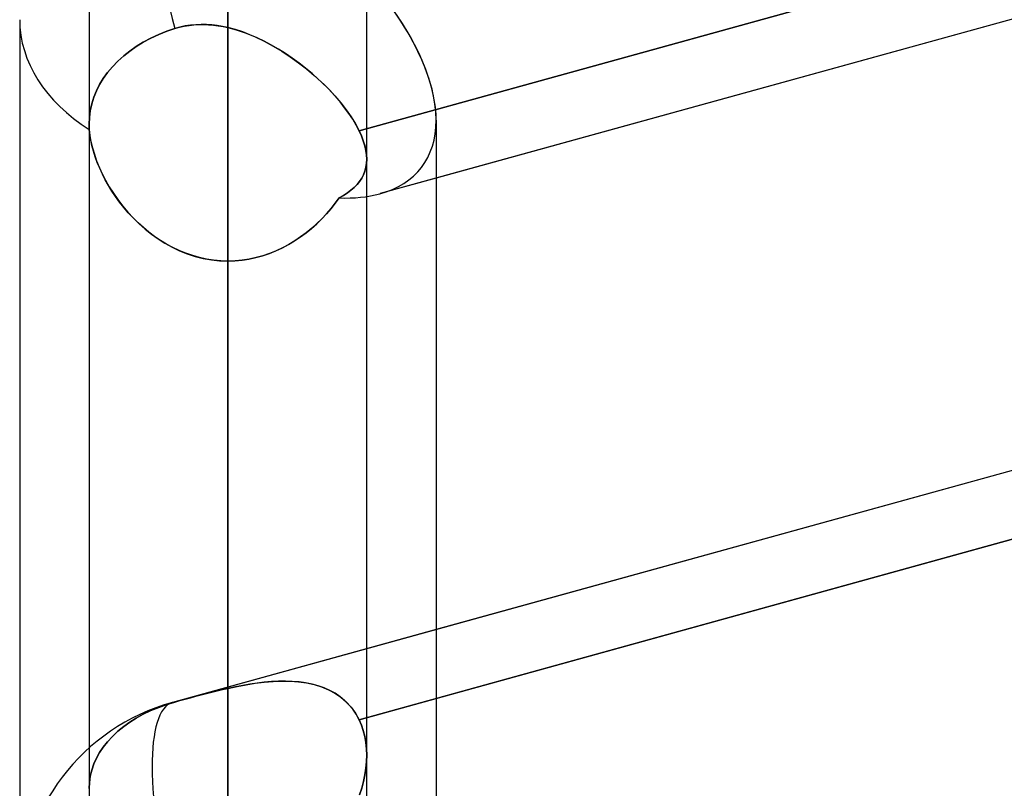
# Model space of a CAD drawing. Header units: millimetres. Extents: x -132 to 52, y -156 to 156.
# Tile 26 of 79: x -64 to -60.45, y -38.8 to -36.03. Entities that reach past the tile are written whole.
import ezdxf

# ---------------------------------------------------------------- set-up
doc = ezdxf.new("R2010")
doc.units = ezdxf.units.MM
doc.layers.add('MAIN-1', color=7, linetype='Continuous')

msp = doc.modelspace()

# ---------------------------------------------------------------- linework, layer by layer
at = {"layer": 'MAIN-1'}
for p, q in [((-63.25, 0), (-63.25, -68.2038)), ((-63.25, 0), (-63.25, -69.0087)), ((-63.25, 0), (-63.25, -62.6857)), ((-63.25, 0), (-63.25, -63.3931)), ((-63.25, 0), (-63.25, -57.167)), ((-63.25, 0), (-63.25, -57.8746)), ((-63.25, 0), (-63.25, -51.6477)), ((-63.25, 0), (-63.25, -52.3553)), ((-63.25, 0), (-63.25, -46.1275)), ((-63.25, 0), (-63.25, -46.8352)), ((-63.25, 0), (-63.25, -40.606)), ((-63.25, 0), (-63.25, -41.314)), ((-63.75, 0), (-63.75, -68.6965)), ((-63.75, 0), (-63.75, -68.6965)), ((-63.75, 0), (-63.75, -63.1787)), ((-63.75, 0), (-63.75, -63.1787)), ((-63.75, 0), (-63.75, -57.6605)), ((-63.75, 0), (-63.75, -57.6605)), ((-63.75, 0), (-63.75, -52.1417)), ((-63.75, 0), (-63.75, -52.1417)), ((-63.75, 0), (-63.75, -46.6221)), ((-63.75, 0), (-63.75, -46.6221)), ((-63.75, 0), (-63.75, -41.1015)), ((-63.75, 0), (-63.75, -41.1015)), ((-63.25, -69.0087), (-63.25, 0)), ((-63.25, -68.2038), (-63.25, 0)), ((-63.25, -63.3931), (-63.25, 0)), ((-63.25, -62.6857), (-63.25, 0)), ((-63.25, -57.8746), (-63.25, 0)), ((-63.25, -57.167), (-63.25, 0)), ((-63.25, -52.3553), (-63.25, 0)), ((-63.25, -51.6477), (-63.25, 0)), ((-63.25, -46.8352), (-63.25, 0)), ((-63.25, -46.1275), (-63.25, 0)), ((-63.25, -41.314), (-63.25, 0)), ((-63.25, -40.606), (-63.25, 0)), ((-62.75, -41.1015), (-62.75, 0)), ((-62.75, -41.1015), (-62.75, 0)), ((-62.75, -46.6221), (-62.75, 0)), ((-62.75, -46.6221), (-62.75, 0)), ((-62.75, -52.1417), (-62.75, 0)), ((-62.75, -52.1417), (-62.75, 0)), ((-62.75, -57.6605), (-62.75, 0)), ((-62.75, -57.6605), (-62.75, 0)), ((-62.75, -63.1787), (-62.75, 0)), ((-62.75, -63.1787), (-62.75, 0)), ((-62.75, -68.5822), (-62.75, 0)), ((-62.75, -68.5822), (-62.75, 0)), ((-24.6503, -26.1434), (-62.7012, -36.6536)), ((-25.3988, -27.976), (-63.4497, -38.4861)), ((-50.9074, -33.1482), (-62.7774, -36.4269)), ((-62.7774, -36.4269), (-50.9074, -33.1482)), ((-50.95, -33.4077), (-62.5, -36.598)), ((-50.95, -35.0336), (-62.5, -38.2238)), ((-50.9074, -35.2696), (-62.7774, -38.5482)), ((-62.5, -38.4716), (-50.95, -35.2813)), ((-63.25, -40.606), (-63.25, -35.791)), ((-63.25, -35.791), (-63.25, -40.606)), ((-64, -36.0271), (-64, -69.1197)), ((-64, -36.0271), (-64, -69.1197)), ((-63.4703, -36.0686), (-63.4994, -36.0802)), ((-63.4994, -36.0802), (-63.4703, -36.0686)), ((-63.4413, -36.0588), (-63.4703, -36.0686)), ((-63.4703, -36.0686), (-63.4413, -36.0588)), ((-63.4227, -36.0537), (-63.4413, -36.0588)), ((-63.4413, -36.0588), (-63.4246, -36.0541)), ((-63.4246, -36.0541), (-63.4075, -36.0503)), ((-63.4039, -36.0497), (-63.4227, -36.0537)), ((-63.4075, -36.0503), (-63.3901, -36.0474)), ((-63.3849, -36.0468), (-63.4039, -36.0497)), ((-63.3901, -36.0474), (-63.3726, -36.0455)), ((-63.3657, -36.045), (-63.3849, -36.0468)), ((-63.3726, -36.0455), (-63.3551, -36.0444)), ((-63.3464, -36.0442), (-63.3657, -36.045)), ((-63.3551, -36.0444), (-63.3375, -36.0443)), ((-63.327, -36.0446), (-63.3464, -36.0442)), ((-63.3375, -36.0443), (-63.32, -36.045)), ((-63.3077, -36.0459), (-63.327, -36.0446)), ((-63.32, -36.045), (-63.3024, -36.0465)), ((-63.2884, -36.0483), (-63.3077, -36.0459)), ((-63.3024, -36.0465), (-63.2849, -36.0488)), ((-63.2691, -36.0515), (-63.2884, -36.0483)), ((-63.2849, -36.0488), (-63.2674, -36.0518)), ((-63.25, -36.0556), (-63.2691, -36.0515)), ((-63.2674, -36.0518), (-63.25, -36.0556)), ((-63.25, -38.4355), (-63.25, -36.0556)), ((-63.25, -36.0556), (-63.25, -38.4355)), ((-63.25, -36.0556), (-63.217, -36.0646)), ((-63.2232, -36.0627), (-63.25, -36.0556)), ((-63.1967, -36.0713), (-63.2232, -36.0627)), ((-63.217, -36.0646), (-63.1841, -36.0759)), ((-63.5279, -36.0934), (-63.5552, -36.1081)), ((-63.5552, -36.1081), (-63.5279, -36.0934)), ((-63.4994, -36.0802), (-63.5279, -36.0934)), ((-63.5279, -36.0934), (-63.4994, -36.0802)), ((-63.1706, -36.0812), (-63.1967, -36.0713)), ((-63.1841, -36.0759), (-63.1514, -36.0894)), ((-63.1447, -36.0924), (-63.1706, -36.0812)), ((-63.1514, -36.0894), (-63.1191, -36.1048)), ((-63.1189, -36.1049), (-63.1447, -36.0924)), ((-63.6037, -36.1399), (-63.6254, -36.1572)), ((-63.6254, -36.1572), (-63.6037, -36.1399)), ((-63.5806, -36.1237), (-63.6037, -36.1399)), ((-63.6037, -36.1399), (-63.5806, -36.1237)), ((-63.5552, -36.1081), (-63.5806, -36.1237)), ((-63.5806, -36.1237), (-63.5552, -36.1081)), ((-63.1191, -36.1048), (-63.0872, -36.122)), ((-63.0932, -36.1185), (-63.1189, -36.1049)), ((-63.0678, -36.1333), (-63.0932, -36.1185)), ((-63.0872, -36.122), (-63.0559, -36.1407)), ((-63.0427, -36.1491), (-63.0678, -36.1333)), ((-63.6254, -36.1572), (-63.6463, -36.1761)), ((-63.6463, -36.1761), (-63.6254, -36.1572)), ((-63.0559, -36.1407), (-63.0253, -36.1608)), ((-63.018, -36.1659), (-63.0427, -36.1491)), ((-63.0253, -36.1608), (-62.9956, -36.1821)), ((-62.9937, -36.1836), (-63.018, -36.1659)), ((-63.6659, -36.1964), (-63.6836, -36.2177)), ((-63.6836, -36.2177), (-63.6659, -36.1964)), ((-63.6463, -36.1761), (-63.6659, -36.1964)), ((-63.6659, -36.1964), (-63.6463, -36.1761)), ((-62.9956, -36.1821), (-62.9669, -36.2045)), ((-62.97, -36.2021), (-62.9937, -36.1836)), ((-62.947, -36.2212), (-62.97, -36.2021)), ((-62.9669, -36.2045), (-62.9394, -36.2278)), ((-63.699, -36.2393), (-63.712, -36.2608)), ((-63.712, -36.2608), (-63.699, -36.2393)), ((-63.6836, -36.2177), (-63.699, -36.2393)), ((-63.699, -36.2393), (-63.6836, -36.2177)), ((-62.9249, -36.2408), (-62.947, -36.2212)), ((-62.9394, -36.2278), (-62.913, -36.2519)), ((-62.9037, -36.2609), (-62.9249, -36.2408)), ((-63.712, -36.2608), (-63.7232, -36.2829)), ((-63.7232, -36.2829), (-63.712, -36.2608)), ((-62.913, -36.2519), (-62.8882, -36.2765)), ((-62.8834, -36.2814), (-62.9037, -36.2609)), ((-62.8882, -36.2765), (-62.8649, -36.3014)), ((-62.8642, -36.3022), (-62.8834, -36.2814)), ((-63.7328, -36.3063), (-63.7404, -36.3306)), ((-63.7404, -36.3306), (-63.7328, -36.3063)), ((-63.7232, -36.2829), (-63.7328, -36.3063)), ((-63.7328, -36.3063), (-63.7232, -36.2829)), ((-62.8649, -36.3014), (-62.8433, -36.3266)), ((-62.8462, -36.3232), (-62.8642, -36.3022)), ((-63.7404, -36.3306), (-63.7458, -36.3552)), ((-63.7458, -36.3552), (-63.7404, -36.3306)), ((-62.8295, -36.3442), (-62.8462, -36.3232)), ((-62.8433, -36.3266), (-62.8236, -36.352)), ((-62.8142, -36.3651), (-62.8295, -36.3442)), ((-62.8236, -36.352), (-62.8059, -36.3774)), ((-63.749, -36.3795), (-63.75, -36.403)), ((-63.75, -36.403), (-63.749, -36.3795)), ((-63.7458, -36.3552), (-63.749, -36.3795)), ((-63.749, -36.3795), (-63.7458, -36.3552)), ((-62.8004, -36.3859), (-62.8142, -36.3651)), ((-62.8059, -36.3774), (-62.7905, -36.4024)), ((-62.7881, -36.4065), (-62.8004, -36.3859)), ((-63.75, -36.4029), (-63.75, -38.7952)), ((-63.75, -36.4029), (-63.75, -38.7952)), ((-63.75, -36.403), (-63.75, -36.4063)), ((-63.75, -36.4063), (-63.75, -36.403)), ((-63.75, -36.4063), (-63.7499, -36.4095)), ((-63.7499, -36.4095), (-63.75, -36.4063)), ((-63.7499, -36.4095), (-63.7498, -36.4128)), ((-63.7498, -36.4128), (-63.7499, -36.4095)), ((-63.7498, -36.4128), (-63.7497, -36.4161)), ((-63.7497, -36.4161), (-63.7498, -36.4128)), ((-63.7497, -36.4161), (-63.7495, -36.4195)), ((-63.7495, -36.4195), (-63.7497, -36.4161)), ((-63.7495, -36.4195), (-63.7493, -36.4228)), ((-63.7493, -36.4228), (-63.7495, -36.4195)), ((-63.7493, -36.4228), (-63.747, -36.444)), ((-63.7474, -36.4414), (-63.7493, -36.4228)), ((-62.7905, -36.4024), (-62.7774, -36.4269)), ((-62.7774, -36.4269), (-62.7881, -36.4065)), ((-62.5, -36.3893), (-62.5, -68.5488)), ((-62.5, -36.3893), (-62.5, -68.7575)), ((-63.7442, -36.4607), (-63.7474, -36.4414)), ((-63.747, -36.444), (-63.7432, -36.4661)), ((-62.769, -36.4454), (-62.7774, -36.4269)), ((-62.7774, -36.4269), (-62.7691, -36.4452)), ((-62.7691, -36.4452), (-62.7622, -36.4632)), ((-62.7622, -36.4633), (-62.769, -36.4454)), ((-63.7399, -36.4806), (-63.7442, -36.4607)), ((-63.7432, -36.4661), (-63.7378, -36.4887)), ((-63.7345, -36.5007), (-63.7399, -36.4806)), ((-63.7378, -36.4887), (-63.7311, -36.5118)), ((-62.7622, -36.4632), (-62.7569, -36.4807)), ((-62.7568, -36.4808), (-62.7622, -36.4633)), ((-62.7569, -36.4807), (-62.753, -36.4977)), ((-62.753, -36.4976), (-62.7568, -36.4808)), ((-63.7279, -36.5212), (-63.7345, -36.5007)), ((-63.7311, -36.5118), (-63.7229, -36.535)), ((-63.7204, -36.5417), (-63.7279, -36.5212)), ((-62.7508, -36.514), (-62.753, -36.4976)), ((-62.753, -36.4977), (-62.7507, -36.514)), ((-62.75, -36.5297), (-62.7508, -36.514)), ((-62.7507, -36.514), (-62.75, -36.5297)), ((-62.7507, -36.5446), (-62.75, -36.5297)), ((-62.75, -36.5297), (-62.7507, -36.5445)), ((-62.75, -38.6759), (-62.75, -36.5296)), ((-62.75, -38.6759), (-62.75, -36.5296)), ((-63.7229, -36.535), (-63.7134, -36.5585)), ((-63.7118, -36.5624), (-63.7204, -36.5417)), ((-63.7134, -36.5585), (-63.7027, -36.582)), ((-63.7022, -36.583), (-63.7118, -36.5624)), ((-62.7529, -36.5587), (-62.7566, -36.5723)), ((-62.7566, -36.5724), (-62.7529, -36.5588)), ((-62.7507, -36.5445), (-62.7529, -36.5587)), ((-62.7529, -36.5588), (-62.7507, -36.5446)), ((-63.7027, -36.582), (-63.6906, -36.6055)), ((-63.6917, -36.6035), (-63.7022, -36.583)), ((-62.7758, -36.6093), (-62.768, -36.5976)), ((-62.768, -36.5976), (-62.7758, -36.6094)), ((-62.768, -36.5976), (-62.7616, -36.5853)), ((-62.7616, -36.5853), (-62.768, -36.5976)), ((-62.7566, -36.5723), (-62.7616, -36.5853)), ((-62.7616, -36.5853), (-62.7566, -36.5724)), ((-62.5, -36.598), (-62.7012, -36.6536)), ((-63.6803, -36.6238), (-63.6917, -36.6035)), ((-63.6906, -36.6055), (-63.6773, -36.6289)), ((-63.6679, -36.6441), (-63.6803, -36.6238)), ((-63.6773, -36.6289), (-63.6626, -36.6522)), ((-62.7952, -36.6311), (-62.8068, -36.6412)), ((-62.8067, -36.6412), (-62.7951, -36.6311)), ((-62.7848, -36.6205), (-62.7952, -36.6311)), ((-62.7951, -36.6311), (-62.7848, -36.6205)), ((-62.7848, -36.6205), (-62.7758, -36.6093)), ((-62.7758, -36.6094), (-62.7848, -36.6205)), ((-63.6545, -36.6641), (-63.6679, -36.6441)), ((-63.6626, -36.6522), (-63.6466, -36.6752)), ((-63.6402, -36.6839), (-63.6545, -36.6641)), ((-62.8632, -36.6884), (-62.8488, -36.6689)), ((-62.8488, -36.6689), (-62.8632, -36.6884)), ((-62.8488, -36.6689), (-62.8336, -36.6601)), ((-62.8336, -36.6601), (-62.8488, -36.6689)), ((-62.8336, -36.6601), (-62.8196, -36.6508)), ((-62.8196, -36.6509), (-62.8336, -36.6601)), ((-62.8196, -36.6508), (-62.8067, -36.6412)), ((-62.8068, -36.6412), (-62.8196, -36.6509)), ((-63.6466, -36.6752), (-63.6294, -36.6978)), ((-63.6249, -36.7034), (-63.6402, -36.6839)), ((-63.6294, -36.6978), (-63.611, -36.7198)), ((-63.6087, -36.7224), (-63.6249, -36.7034)), ((-62.8785, -36.7075), (-62.8632, -36.6884)), ((-62.8632, -36.6884), (-62.8785, -36.7075)), ((-63.611, -36.7198), (-63.5913, -36.7411)), ((-63.5916, -36.7408), (-63.6087, -36.7224)), ((-63.5736, -36.7587), (-63.5916, -36.7408)), ((-63.5913, -36.7411), (-63.5705, -36.7616)), ((-62.9117, -36.7443), (-62.8946, -36.7261)), ((-62.8946, -36.7262), (-62.9117, -36.7443)), ((-62.8946, -36.7261), (-62.8785, -36.7075)), ((-62.8785, -36.7075), (-62.8946, -36.7262)), ((-63.5546, -36.7759), (-63.5736, -36.7587)), ((-63.5705, -36.7616), (-63.5486, -36.781)), ((-63.5349, -36.7922), (-63.5546, -36.7759)), ((-62.9485, -36.7786), (-62.9297, -36.7618)), ((-62.9296, -36.7617), (-62.9483, -36.7785)), ((-62.9297, -36.7618), (-62.9117, -36.7443)), ((-62.9117, -36.7443), (-62.9296, -36.7617)), ((-63.5486, -36.781), (-63.5256, -36.7994)), ((-63.5144, -36.8077), (-63.5349, -36.7922)), ((-63.5256, -36.7994), (-63.5016, -36.8165)), ((-63.4931, -36.8221), (-63.5144, -36.8077)), ((-63.0097, -36.8238), (-62.9886, -36.8097)), ((-62.9881, -36.8094), (-63.0091, -36.8235)), ((-62.9886, -36.8097), (-62.9682, -36.7946)), ((-62.9678, -36.7944), (-62.9881, -36.8094)), ((-62.9682, -36.7946), (-62.9485, -36.7786)), ((-62.9483, -36.7785), (-62.9678, -36.7944)), ((-63.5016, -36.8165), (-63.4766, -36.8322)), ((-63.4711, -36.8355), (-63.4931, -36.8221)), ((-63.4766, -36.8322), (-63.4507, -36.8465)), ((-63.4484, -36.8477), (-63.4711, -36.8355)), ((-63.4507, -36.8465), (-63.4238, -36.8592)), ((-63.4251, -36.8587), (-63.4484, -36.8477)), ((-63.077, -36.8596), (-63.0539, -36.8489)), ((-63.0532, -36.8485), (-63.0763, -36.8593)), ((-63.0539, -36.8489), (-63.0314, -36.8369)), ((-63.0308, -36.8365), (-63.0532, -36.8485)), ((-63.0314, -36.8369), (-63.0097, -36.8238)), ((-63.0091, -36.8235), (-63.0308, -36.8365)), ((-63.4011, -36.8684), (-63.4251, -36.8587)), ((-63.4238, -36.8592), (-63.3962, -36.8702)), ((-63.3767, -36.8768), (-63.4011, -36.8684)), ((-63.3962, -36.8702), (-63.3679, -36.8794)), ((-63.3519, -36.8837), (-63.3767, -36.8768)), ((-63.3679, -36.8794), (-63.3389, -36.8867)), ((-63.3268, -36.8891), (-63.3519, -36.8837)), ((-63.1741, -36.8893), (-63.1493, -36.884)), ((-63.1487, -36.8838), (-63.1737, -36.8892)), ((-63.1493, -36.884), (-63.1249, -36.8773)), ((-63.124, -36.877), (-63.1487, -36.8838)), ((-63.1249, -36.8773), (-63.1007, -36.8691)), ((-63.0999, -36.8688), (-63.124, -36.877)), ((-63.1007, -36.8691), (-63.077, -36.8596)), ((-63.0763, -36.8593), (-63.0999, -36.8688)), ((-63.3389, -36.8867), (-63.3095, -36.8919)), ((-63.3014, -36.893), (-63.3268, -36.8891)), ((-63.3095, -36.8919), (-63.2799, -36.8951)), ((-63.2758, -36.8954), (-63.3014, -36.893)), ((-63.2799, -36.8951), (-63.25, -36.8962)), ((-63.25, -36.8962), (-63.2758, -36.8954)), ((-63.25, -36.8962), (-63.2245, -36.8954)), ((-63.2244, -36.8954), (-63.25, -36.8962)), ((-63.25, -36.8962), (-63.25, -39.0175)), ((-63.25, -39.0175), (-63.25, -36.8962)), ((-63.25, -36.8962), (-63.25, -41.7061)), ((-63.25, -41.7061), (-63.25, -36.8962)), ((-63.2245, -36.8954), (-63.1992, -36.8931)), ((-63.199, -36.893), (-63.2244, -36.8954)), ((-63.1992, -36.8931), (-63.1741, -36.8893)), ((-63.1737, -36.8892), (-63.199, -36.893)), ((-62.5, -38.2238), (-63.4497, -38.4861)), ((-63.0678, -38.4096), (-63.0932, -38.4109)), ((-63.0872, -38.4105), (-63.0559, -38.4093)), ((-63.0427, -38.4093), (-63.0678, -38.4096)), ((-63.0559, -38.4093), (-63.0253, -38.4098)), ((-63.018, -38.4101), (-63.0427, -38.4093)), ((-63.3077, -38.4491), (-63.2884, -38.4444)), ((-63.2884, -38.4444), (-63.3077, -38.4491)), ((-63.2884, -38.4444), (-63.2692, -38.4398)), ((-63.2691, -38.4398), (-63.2884, -38.4444)), ((-63.2692, -38.4398), (-63.25, -38.4355)), ((-63.25, -38.4355), (-63.2691, -38.4398)), ((-63.25, -38.4355), (-63.217, -38.4285)), ((-63.2232, -38.4298), (-63.25, -38.4355)), ((-63.1967, -38.4246), (-63.2232, -38.4298)), ((-63.217, -38.4285), (-63.1841, -38.4224)), ((-63.1706, -38.4201), (-63.1967, -38.4246)), ((-63.1841, -38.4224), (-63.1514, -38.4172)), ((-63.1447, -38.4163), (-63.1706, -38.4201)), ((-63.1514, -38.4172), (-63.1191, -38.4132)), ((-63.1189, -38.4132), (-63.1447, -38.4163)), ((-63.1191, -38.4132), (-63.0872, -38.4105)), ((-63.0932, -38.4109), (-63.1189, -38.4132)), ((-63.0253, -38.4098), (-62.9956, -38.4119)), ((-62.9937, -38.4121), (-63.018, -38.4101)), ((-62.9956, -38.4119), (-62.967, -38.416)), ((-62.97, -38.4154), (-62.9937, -38.4121)), ((-62.947, -38.4201), (-62.97, -38.4154)), ((-62.967, -38.416), (-62.9394, -38.422)), ((-62.9249, -38.4262), (-62.947, -38.4201)), ((-62.9394, -38.422), (-62.913, -38.4301)), ((-62.9037, -38.4337), (-62.9249, -38.4262)), ((-62.913, -38.4301), (-62.8882, -38.4404)), ((-62.8834, -38.4427), (-62.9037, -38.4337)), ((-62.8882, -38.4404), (-62.8649, -38.4528)), ((-62.8642, -38.4532), (-62.8834, -38.4427)), ((-63.4227, -38.4794), (-63.4413, -38.4846)), ((-63.4413, -38.4846), (-63.4229, -38.4795)), ((-63.4229, -38.4795), (-63.404, -38.4743)), ((-63.4039, -38.4743), (-63.4227, -38.4794)), ((-63.404, -38.4743), (-63.3848, -38.4691)), ((-63.3849, -38.4691), (-63.4039, -38.4743)), ((-63.3657, -38.464), (-63.3849, -38.4691)), ((-63.3848, -38.4691), (-63.3656, -38.464)), ((-63.3464, -38.459), (-63.3657, -38.464)), ((-63.3656, -38.464), (-63.3463, -38.4589)), ((-63.327, -38.454), (-63.3464, -38.459)), ((-63.3463, -38.4589), (-63.327, -38.4539)), ((-63.327, -38.4539), (-63.3077, -38.4491)), ((-63.3077, -38.4491), (-63.327, -38.454)), ((-62.8649, -38.4528), (-62.8433, -38.4675)), ((-62.8462, -38.4653), (-62.8642, -38.4532)), ((-62.8295, -38.479), (-62.8462, -38.4653)), ((-62.8433, -38.4675), (-62.8236, -38.4844)), ((-62.8142, -38.4941), (-62.8295, -38.479)), ((-62.7774, -38.5482), (-62.5, -38.4716)), ((-63.5552, -38.5288), (-63.528, -38.5156)), ((-63.528, -38.5156), (-63.5552, -38.5288)), ((-63.528, -38.5156), (-63.4994, -38.5038)), ((-63.4994, -38.5038), (-63.528, -38.5156)), ((-63.4994, -38.5038), (-63.4703, -38.4934)), ((-63.4703, -38.4934), (-63.4994, -38.5038)), ((-63.4703, -38.4934), (-63.4413, -38.4846)), ((-63.4413, -38.4846), (-63.4703, -38.4934)), ((-62.8236, -38.4844), (-62.8059, -38.5036)), ((-62.8004, -38.5107), (-62.8142, -38.4941)), ((-62.8059, -38.5036), (-62.7905, -38.525)), ((-62.7881, -38.5287), (-62.8004, -38.5107)), ((-63.6037, -38.5574), (-63.5806, -38.5429)), ((-63.5806, -38.5429), (-63.6037, -38.5574)), ((-63.5806, -38.5429), (-63.5552, -38.5288)), ((-63.5552, -38.5288), (-63.5806, -38.5429)), ((-62.7905, -38.525), (-62.7774, -38.5482)), ((-62.7774, -38.5482), (-62.7881, -38.5287)), ((-62.7774, -38.5482), (-62.7691, -38.5673)), ((-62.769, -38.5674), (-62.7774, -38.5482)), ((-63.6464, -38.5901), (-63.6254, -38.573)), ((-63.6254, -38.573), (-63.6464, -38.5901)), ((-63.6254, -38.573), (-63.6037, -38.5574)), ((-63.6037, -38.5574), (-63.6254, -38.573)), ((-62.7691, -38.5673), (-62.7622, -38.5874)), ((-62.7622, -38.5876), (-62.769, -38.5674)), ((-63.6836, -38.6276), (-63.6659, -38.6084)), ((-63.6659, -38.6084), (-63.6836, -38.6276)), ((-63.6659, -38.6084), (-63.6464, -38.5901)), ((-63.6464, -38.5901), (-63.6659, -38.6084)), ((-62.7622, -38.5874), (-62.7569, -38.6085)), ((-62.7568, -38.6086), (-62.7622, -38.5876)), ((-62.7569, -38.6085), (-62.753, -38.6304)), ((-62.753, -38.6304), (-62.7568, -38.6086)), ((-63.7121, -38.6665), (-63.699, -38.6471)), ((-63.699, -38.6471), (-63.7121, -38.6665)), ((-63.699, -38.6471), (-63.6836, -38.6276)), ((-63.6836, -38.6276), (-63.699, -38.6471)), ((-62.753, -38.6304), (-62.7507, -38.653)), ((-62.7508, -38.6529), (-62.753, -38.6304)), ((-62.75, -38.676), (-62.7508, -38.6529)), ((-62.7507, -38.653), (-62.75, -38.676)), ((-63.7328, -38.7077), (-63.7232, -38.6865)), ((-63.7232, -38.6865), (-63.7328, -38.7077)), ((-63.7232, -38.6865), (-63.7121, -38.6665)), ((-63.7121, -38.6665), (-63.7232, -38.6865)), ((-62.75, -38.676), (-62.7507, -38.6992)), ((-62.7507, -38.6993), (-62.75, -38.676)), ((-63.7405, -38.7297), (-63.7328, -38.7077)), ((-63.7328, -38.7077), (-63.7405, -38.7297)), ((-62.7529, -38.7228), (-62.7566, -38.7466)), ((-62.7566, -38.7468), (-62.7529, -38.723)), ((-62.7507, -38.6992), (-62.7529, -38.7228)), ((-62.7529, -38.723), (-62.7507, -38.6993)), ((-63.749, -38.774), (-63.7458, -38.752)), ((-63.7458, -38.752), (-63.749, -38.774)), ((-63.7458, -38.752), (-63.7405, -38.7297)), ((-63.7405, -38.7297), (-63.7458, -38.752)), ((-62.7566, -38.7466), (-62.7616, -38.7706)), ((-62.7616, -38.7707), (-62.7566, -38.7468)), ((-63.75, -38.7954), (-63.749, -38.774)), ((-63.749, -38.774), (-63.75, -38.7954)), ((-62.768, -38.7946), (-62.7758, -38.8185)), ((-62.7758, -38.8185), (-62.768, -38.7946)), ((-62.7616, -38.7706), (-62.768, -38.7946)), ((-62.768, -38.7946), (-62.7616, -38.7707))]:
    msp.add_line(p, q, dxfattribs=at)
msp.add_arc((-63.25, -39.2091), 0.75, 105.441, 180.0001, dxfattribs=at)
msp.add_arc((-63.25, -39.2091), 0.75, 105.441, 180.0001, dxfattribs=at)
for centre, major_axis, ratio, start_param, end_param in [((-63.25, -36.0271), (0.1997, -0.7229), 0.257281, -3.107774, -1.597923), ((-63.25, -36.0271), (0.1997, -0.7229), 0.257281, -3.107774, -1.597923), ((-63.25, -36.0271), (0.6979, -0.5313), 0.517035, 0.37473, 1.425597), ((-63.25, -36.0271), (0.6979, -0.5313), 0.517035, 0.37473, 1.216145), ((-63.25, -36.0271), (0.75, 0), 0.707107, 3.141593, 3.983951), ((-63.25, -36.0271), (0.75, 0), 0.707107, -3.141593, -2.299234), ((-63.25, -36.0271), (0.6979, -0.5313), 0.517035, -0.379171, 0.37473), ((-63.25, -36.0271), (0.6979, -0.5313), 0.517035, -0.379171, 0.37473), ((-63.25, -36.0271), (0.6979, -0.5313), 0.517035, -0.63143, -0.379171), ((-63.25, -36.0271), (0.6979, -0.5313), 0.517035, -0.63143, -0.379171), ((-63.25, -39.2091), (0.1997, -0.7229), 0.257281, 3.097774, 4.607625), ((-63.25, -39.2091), (0.1997, -0.7229), 0.257281, 3.097774, 4.607625)]:
    msp.add_ellipse(centre, major_axis=major_axis, ratio=ratio, start_param=start_param, end_param=end_param, dxfattribs=at)

doc.saveas('drawing.dxf')
